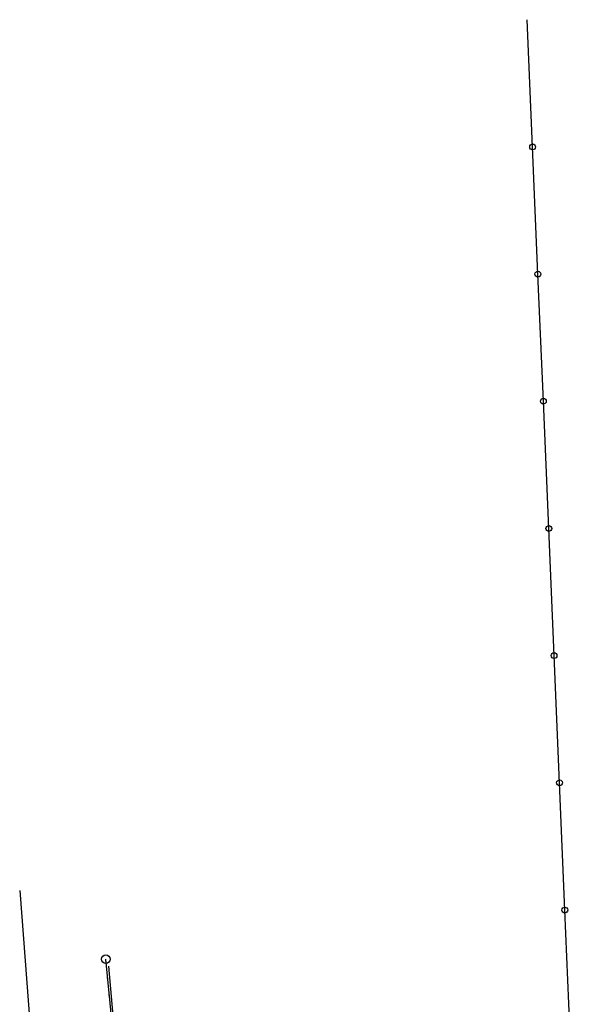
# Model space of a CAD drawing. Extents: x 7582895 to 7584772, y 6020395 to 6021139.
# Tile 22 of 49: x 7584084 to 7584116, y 6020749 to 6020806. Entities that reach past the tile are written whole.
import ezdxf

# ---------------------------------------------------------------- set-up
doc = ezdxf.new("R2010")
doc.units = 0
for name, pattern in [('4_SUEP_A', [0]), ('4_SUWP', [0]), ('GDE', [0]), ('GUZ', [1, 0.5, -0.5])]:
    doc.linetypes.add(name, pattern=pattern)
doc.layers.get('0').update_dxf_attribs({"linetype": 'CONTINUOUS'})
for name, color, linetype in [('Dzialki', 7, 'GDE'), ('OTO_L_0', 7, 'CONTINUOUS'), ('Punkty', 7, 'CONTINUOUS'), ('SUEP_L_0', 1, '4_SUEP_A'), ('SUWP_L_0', 5, '4_SUWP'), ('Uzytki', 3, 'GUZ')]:
    doc.layers.add(name, color=color, linetype=linetype)

# ---------------------------------------------------------------- blocks, each defined once
blk = doc.blocks.new('GRT')
at = {"linetype": 'CONTINUOUS'}
blk.add_circle((0, 0), 0.25, dxfattribs=at)

msp = doc.modelspace()

# ---------------------------------------------------------------- linework, layer by layer
at = {"layer": 'Dzialki'}
msp.add_line((7584093.71, 6020702.22), (7584088.93, 6020751.26), dxfattribs=at)
at = {"layer": 'OTO_L_0'}
for p, q in [((7584113.94, 6020798.86), (7584113.62, 6020806.32)), ((7584114.25, 6020791.41), (7584113.94, 6020798.86)), ((7584114.57, 6020783.96), (7584114.25, 6020791.41)), ((7584114.89, 6020776.5), (7584114.57, 6020783.96)), ((7584115.2, 6020769.05), (7584114.89, 6020776.5)), ((7584115.52, 6020761.6), (7584115.2, 6020769.05)), ((7584115.83, 6020754.14), (7584115.52, 6020761.6)), ((7584116.15, 6020746.69), (7584115.83, 6020754.14))]:
    msp.add_line(p, q, dxfattribs=at)
for centre in [(7584113.94, 6020798.86), (7584114.25, 6020791.41), (7584114.57, 6020783.96), (7584114.89, 6020776.5), (7584115.2, 6020769.05), (7584115.52, 6020761.6), (7584115.83, 6020754.14)]:
    msp.add_circle(centre, 0.17, dxfattribs=at)
at = {"layer": 'SUEP_L_0', "linetype": '4_SUEP_A'}
msp.add_line((7584089.08, 6020750.84), (7584089.54, 6020745.86), dxfattribs=at)
at = {"layer": 'SUWP_L_0', "linetype": '4_SUWP'}
msp.add_line((7584083.88, 6020755.28), (7584089.01, 6020689.2), dxfattribs=at)
at = {"layer": 'Uzytki'}
msp.add_line((7584093.71, 6020702.22), (7584088.93, 6020751.26), dxfattribs=at)

# ---------------------------------------------------------------- block references
at = {"layer": 'Punkty'}
msp.add_blockref('GRT', (7584088.93, 6020751.26), dxfattribs=at)

doc.saveas('drawing.dxf')
